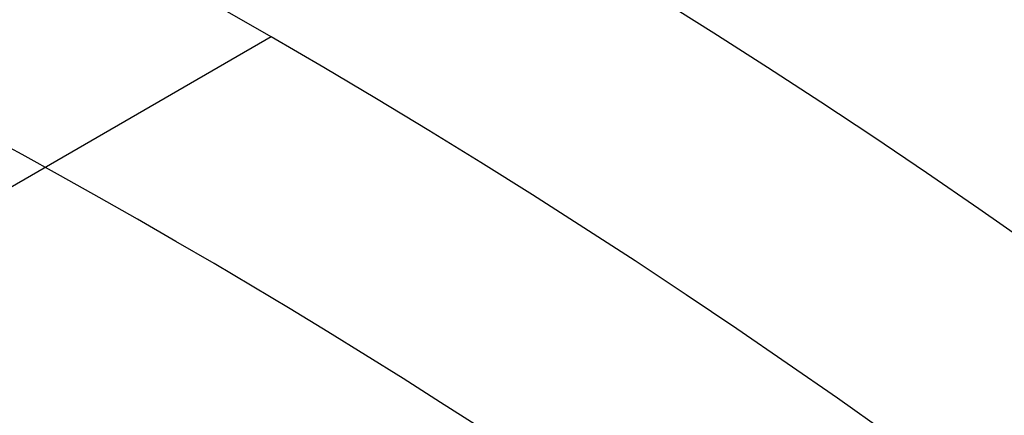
# Model space of a CAD drawing. Extents: x 12963 to 14406, y -2067 to -815.
# Tile 31 of 68: x 13704.5 to 13710.21, y -1579.08 to -1576.78. Entities that reach past the tile are written whole.
import ezdxf

# ---------------------------------------------------------------- set-up
doc = ezdxf.new("R2010")
doc.units = 0
doc.layers.get('0').update_dxf_attribs({"linetype": 'CONTINUOUS'})
doc.layers.add('COLOR', color=7, linetype='CONTINUOUS')

msp = doc.modelspace()

# ---------------------------------------------------------------- linework, layer by layer
msp.add_line((13705.95651096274, -1576.880930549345, 105.1250029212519), (13640.22927284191, -1614.828569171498, 105.1250029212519))
at = {"extrusion": (-0.224951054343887, -5.021987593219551e-14, 0.9743700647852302)}
msp.add_lwpolyline([(1579.050342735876, 13285.98414659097), (1578.539793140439, 13286.29311498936), (1578.031247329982, 13286.60677970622), (1577.524765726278, 13286.92512177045), (1577.020408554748, 13287.24812113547), (1576.518235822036, 13287.57575668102), (1576.018307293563, 13287.90800621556), (1575.520682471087, 13288.2448464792), (1575.025420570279, 13288.58625314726), (1574.532580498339, 13288.93220083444), (1574.042220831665, 13289.28266309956), (1573.554399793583, 13289.63761245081), (1573.069175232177, 13289.99702035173), (1572.586604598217, 13290.36085722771), (1572.106744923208, 13290.72909247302), (1571.629652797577, 13291.10169445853), (1571.155384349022, 13291.47863053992), (1570.683995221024, 13291.85986706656), (1570.215540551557, 13292.24536939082), (1569.750074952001, 13292.63510187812), (1569.287652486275, 13293.02902791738), (1568.828326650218, 13293.42710993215), (1568.372150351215, 13293.8293093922), (1567.919175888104, 13294.23558682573), (1567.469454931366, 13294.64590183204), (1567.023038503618, 13295.06021309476), (1566.579976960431, 13295.47847839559), (1566.140319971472, 13295.90065462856), (1565.704116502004, 13296.32669781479), (1565.271414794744, 13296.75656311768), (1564.842262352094, 13297.19020485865), (1564.41670591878, 13297.62757653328), (1563.99479146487, 13298.06863082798), (1563.57656416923, 13298.51331963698), (1563.162068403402, 13298.9615940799), (1562.751347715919, 13299.41340451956), (1562.344444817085, 13299.86870058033), (1561.941401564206, 13300.32743116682), (1561.542258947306, 13300.7895444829), (1561.147057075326, 13301.2549880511), (1560.755835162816, 13301.7237087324), (1560.368631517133, 13302.19565274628), (1559.985483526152, 13302.67076569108), (1559.606427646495, 13303.1489925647), (1559.231499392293, 13303.63027778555), (1558.860733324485, 13304.11456521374), (1558.494163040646, 13304.60179817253), (1558.131821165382, 13305.09191947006), (1557.773739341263, 13305.58487142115), (1557.419948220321, 13306.08059586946), (1557.070477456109, 13306.5790342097), (1556.725355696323, 13307.08012741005), (1556.384610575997, 13307.58381603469), (1556.048268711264, 13308.09004026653), (1555.716355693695, 13308.59873992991), (1555.388896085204, 13309.10985451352), (1555.065913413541, 13309.62332319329), (1554.747430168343, 13310.13908485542), (1554.433467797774, 13310.65707811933), (1554.124046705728, 13311.17724136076), (1553.81918624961, 13311.69951273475), (1553.518904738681, 13312.2238301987), (1553.223219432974, 13312.7501315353), (1552.932146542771, 13313.27835437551), (1552.645701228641, 13313.80843622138), (1552.36389760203, 13314.34031446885), (1552.086748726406, 13314.87392643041), (1551.814266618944, 13315.40920935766), (1551.546462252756, 13315.94610046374), (1551.283345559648, 13316.48453694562), (1551.024925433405, 13317.02445600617), (1550.7712097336, 13317.56579487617), (1550.522205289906, 13318.10849083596), (1550.277917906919, 13318.65248123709), (1550.038352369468, 13319.19770352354), (1549.80351244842, 13319.74409525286), (1549.573400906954, 13320.29159411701), (1549.348019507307, 13320.8401379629), (1549.127369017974, 13321.38966481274), (1548.911449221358, 13321.94011288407), (1548.700258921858, 13322.49142060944), (1548.493795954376, 13323.04352665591), (1548.292057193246, 13323.59636994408), (1548.095038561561, 13324.14988966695), (1547.902735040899, 13324.70402530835), (1547.715140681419, 13325.25871666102), (1547.532248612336, 13325.81390384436), (1547.354051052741, 13326.36952732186), (1547.180539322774, 13326.92552791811), (1547.011703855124, 13327.48184683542), (1546.847534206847, 13328.03842567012), (1546.688019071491, 13328.59520642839), (1546.533146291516, 13329.15213154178), (1546.38290287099, 13329.70914388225), (1546.237274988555, 13330.26618677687), (1546.096248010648, 13330.82320402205), (1545.959806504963, 13331.38013989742), (1545.827934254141, 13331.93693917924), (1545.700614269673, 13332.49354715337), (1545.57782880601, 13333.04990962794), (1545.459559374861, 13333.6059729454), (1545.345786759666, 13334.16168399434), (1545.236491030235, 13334.71699022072), (1545.131651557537, 13335.27183963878), (1545.031247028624, 13335.82618084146), (1544.935255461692, 13336.37996301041), (1544.843654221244, 13336.93313592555), (1544.756420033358, 13337.48564997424), (1544.673529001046, 13338.03745615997), (1544.594956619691, 13338.5885061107), (1544.520677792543, 13339.13875208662), (1544.450666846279, 13339.68814698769), (1544.384897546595, 13340.2366443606), (1544.323343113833, 13340.78419840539), (1544.265976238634, 13341.33076398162), (1544.21276909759, 13341.87629661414), (1544.163693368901, 13342.42075249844), (1544.118720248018, 13342.96408850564), (1544.077820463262, 13343.506262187), (1544.040964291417, 13344.04723177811), (1544.008121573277, 13344.58695620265), (1543.979261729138, 13345.12539507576), (1543.95435377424, 13345.66250870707), (1543.933366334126, 13346.19825810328), (1543.91626765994, 13346.73260497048), (1543.90302564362, 13347.26551171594), (1543.893607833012, 13347.79694144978), (1543.887981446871, 13348.32685798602), (1543.886113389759, 13348.8552258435), (1543.887912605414, 13349.37376676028), (1543.893331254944, 13349.89379999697), (1543.902400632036, 13350.41529203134), (1543.915151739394, 13350.93820868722), (1543.931615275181, 13351.46251513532), (1543.951821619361, 13351.98817589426), (1543.975800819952, 13352.51515483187), (1544.003582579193, 13353.04341516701), (1544.035196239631, 13353.57291947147), (1544.070670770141, 13354.10362967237), (1544.110034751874, 13354.6355070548), (1544.153316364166, 13355.16851226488), (1544.200543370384, 13355.7026053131), (1544.25174310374, 13356.23774557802), (1544.306942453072, 13356.77389181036), (1544.36616784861, 13357.3110021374), (1544.429445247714, 13357.84903406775), (1544.496800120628, 13358.38794449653), (1544.568257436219, 13358.92768971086), (1544.643841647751, 13359.46822539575), (1544.723576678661, 13360.00950664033), (1544.807485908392, 13360.55148794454), (1544.895592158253, 13361.09412322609), (1544.987917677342, 13361.63736582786), (1545.084484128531, 13362.18116852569), (1545.185312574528, 13362.72548353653), (1545.290423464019, 13363.27026252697), (1545.399836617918, 13363.81545662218), (1545.513571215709, 13364.36101641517), (1545.631645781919, 13364.90689197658), (1545.754078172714, 13365.45303286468), (1545.880885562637, 13365.99938813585), (1546.012084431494, 13366.54590635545), (1546.147690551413, 13367.09253560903), (1546.287718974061, 13367.63922351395), (1546.432184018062, 13368.18591723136), (1546.581099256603, 13368.73256347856), (1546.73447750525, 13369.27910854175), (1546.892330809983, 13369.82549828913), (1547.054670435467, 13370.37167818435), (1547.221506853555, 13370.91759330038), (1547.392849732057, 13371.46318833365), (1547.568707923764, 13372.00840761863), (1547.749089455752, 13372.55319514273), (1547.934001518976, 13373.09749456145), (1548.123450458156, 13373.64124921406), (1548.317441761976, 13374.1844021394), (1548.515980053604, 13374.72689609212), (1548.719069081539, 13375.26867355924), (1548.926711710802, 13375.80967677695), (1549.138909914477, 13376.34984774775), (1549.355664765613, 13376.8891282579), (1549.576976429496, 13377.42745989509), (1549.802844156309, 13377.96478406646), (1550.033266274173, 13378.5010420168), (1550.268240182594, 13379.03617484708), (1550.507762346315, 13379.57012353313), (1550.751828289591, 13380.10282894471), (1551.00043259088, 13380.63423186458), (1551.253568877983, 13381.16427300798), (1551.511229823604, 13381.6928930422), (1551.773407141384, 13382.22003260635), (1552.040091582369, 13382.74563233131), (1552.311272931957, 13383.26963285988), (1552.586940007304, 13383.79197486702), (1552.86708065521, 13384.31259908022), (1553.151681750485, 13384.83144630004), (1553.440729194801, 13385.34845742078), (1553.734207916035, 13385.8635734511), (1554.032101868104, 13386.37673553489), (1554.334394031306, 13386.88788497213), (1554.641066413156, 13387.39696323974), (1554.952100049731, 13387.9039120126), (1555.267475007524, 13388.40867318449), (1555.587170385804, 13388.91118888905), (1555.911164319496, 13389.41140152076), (1556.239433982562, 13389.90925375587), (1556.571955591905, 13390.40468857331), (1556.908704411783, 13390.89764927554), (1557.249654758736, 13391.38807950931), (1557.594780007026, 13391.87592328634), (1557.94405259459, 13392.36112500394), (1558.297444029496, 13392.84362946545), (1558.654924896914, 13393.32338190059), (1559.016464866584, 13393.80032798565), (1559.38203270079, 13394.2744138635), (1559.751596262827, 13394.74558616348), (1560.12512252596, 13395.21379202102), (1560.502577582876, 13395.67897909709), (1560.883926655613, 13396.14109559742), (1561.269134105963, 13396.60009029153), (1561.658163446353, 13397.05591253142), (1562.050977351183, 13397.50851227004), (1562.447537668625, 13397.95784007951), (1562.847805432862, 13398.403847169), (1563.251740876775, 13398.84648540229), (1563.659303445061, 13399.28570731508), (1564.070451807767, 13399.72146613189), (1564.485143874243, 13400.15371578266), (1564.903336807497, 13400.58241091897), (1565.324987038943, 13401.0075069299), (1565.750050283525, 13401.42895995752), (1566.178481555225, 13401.84672691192), (1566.610235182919, 13402.26076548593), (1567.045264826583, 13402.67103416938), (1567.483523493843, 13403.0774922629), (1567.924963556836, 13403.48009989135), (1568.369536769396, 13403.87881801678), (1568.817194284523, 13404.27360845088), (1569.267886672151, 13404.6644338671), (1569.721563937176, 13405.05125781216), (1570.178175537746, 13405.43404471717), (1570.637670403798, 13405.81275990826), (1571.099996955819, 13406.18736961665), (1571.565103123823, 13406.55784098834), (1572.032936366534, 13406.9241420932), (1572.503443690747, 13407.28624193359), (1572.976571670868, 13407.64411045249), (1573.452266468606, 13407.99771854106), (1573.930473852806, 13408.34703804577), (1574.411139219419, 13408.69204177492), (1574.894207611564, 13409.03270350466), (1575.379623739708, 13409.36899798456), (1575.867332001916, 13409.70090094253), (1576.357276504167, 13410.02838908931), (1576.849401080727, 13410.3514401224), (1577.343649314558, 13410.67003272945), (1577.839964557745, 13410.98414659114)], dxfattribs=at)
at = {"extrusion": (-0.2249510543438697, 2.144614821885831e-14, 0.9743700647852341)}
msp.add_lwpolyline([(1579.357341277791, 13410.63037576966), (1578.843227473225, 13410.32278646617), (1578.33109990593, 13410.01044587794), (1577.821019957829, 13409.6933725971), (1577.31304882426, 13409.37158631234), (1576.807247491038, 13409.04510780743), (1576.303676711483, 13408.7139589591), (1575.80239698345, 13408.37816273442), (1575.303468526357, 13408.03774318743), (1574.806951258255, 13407.69272545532), (1574.312904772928, 13407.34313575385), (1573.821388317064, 13406.9890013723), (1573.332460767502, 13406.63035066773), (1572.846180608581, 13406.26721305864), (1572.362605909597, 13405.89961901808), (1571.881794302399, 13405.52760006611), (1571.403802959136, 13405.15118876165), (1570.928688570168, 13404.77041869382), (1570.456507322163, 13404.38532447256), (1569.987314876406, 13403.99594171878), (1569.521166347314, 13403.60230705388), (1569.058116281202, 13403.20445808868), (1568.598218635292, 13402.80243341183), (1568.141526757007, 13402.39627257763), (1567.688093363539, 13401.98601609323), (1567.237970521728, 13401.57170540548), (1566.791209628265, 13401.15338288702), (1566.34786139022, 13400.73109182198), (1565.907975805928, 13400.30487639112), (1565.471602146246, 13399.87478165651), (1565.038788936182, 13399.4408535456), (1564.609583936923, 13399.00313883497), (1564.184034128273, 13398.5616851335), (1563.762185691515, 13398.11654086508), (1563.344083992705, 13397.66775525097), (1562.929773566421, 13397.21537829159), (1562.519298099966, 13396.75946074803), (1562.11270041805, 13396.30005412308), (1561.71002246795, 13395.83721064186), (1561.311305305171, 13395.37098323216), (1560.916589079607, 13394.90142550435), (1560.525913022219, 13394.42859173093), (1560.139315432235, 13393.95253682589), (1559.756833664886, 13393.47331632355), (1559.37850411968, 13392.99098635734), (1559.004362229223, 13392.50560363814), (1558.634442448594, 13392.01722543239), (1558.268778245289, 13391.52590954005), (1557.90740208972, 13391.03171427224), (1557.550345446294, 13390.53469842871), (1557.197638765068, 13390.03492127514), (1556.849311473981, 13389.53244252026), (1556.50539197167, 13389.02732229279), (1556.165907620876, 13388.51962111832), (1555.830884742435, 13388.00939989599), (1555.50034860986, 13387.49671987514), (1555.174323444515, 13386.98164263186), (1554.852832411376, 13386.46423004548), (1554.53589761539, 13385.944544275), (1554.223540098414, 13385.42264773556), (1553.915779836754, 13384.89860307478), (1553.61263573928, 13384.37247314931), (1553.314125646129, 13383.8443210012), (1553.02026632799, 13383.31420983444), (1552.731073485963, 13382.78220299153), (1552.44656175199, 13382.24836393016), (1552.166744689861, 13381.71275619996), (1551.891634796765, 13381.17544341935), (1551.621243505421, 13380.63648925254), (1551.355581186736, 13380.09595738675), (1551.094657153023, 13379.55391150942), (1550.838479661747, 13379.01041528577), (1550.587055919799, 13378.46553233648), (1550.340392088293, 13377.91932621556), (1550.098493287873, 13377.37186038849), (1549.861363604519, 13376.82319821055), (1549.629006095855, 13376.27340290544), (1549.401422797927, 13375.72253754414), (1549.178614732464, 13375.17066502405), (1548.960581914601, 13374.61784804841), (1548.747323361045, 13374.06414910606), (1548.538837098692, 13373.50963045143), (1548.335120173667, 13372.95435408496), (1548.136168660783, 13372.39838173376), (1547.941977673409, 13371.84177483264), (1547.752541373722, 13371.28459450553), (1547.567852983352, 13370.7269015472), (1547.38790479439, 13370.16875640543), (1547.212688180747, 13369.61021916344), (1547.042193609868, 13369.05134952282), (1546.876410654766, 13368.49220678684), (1546.715328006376, 13367.93284984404), (1546.558933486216, 13367.37333715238), (1546.407214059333, 13366.81372672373), (1546.260155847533, 13366.25407610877), (1546.117744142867, 13365.69444238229), (1545.979963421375, 13365.13488212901), (1545.846797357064, 13364.57545142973), (1545.718228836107, 13364.01620584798), (1545.594239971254, 13363.45720041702), (1545.474812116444, 13362.89848962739), (1545.359925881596, 13362.34012741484), (1545.249561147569, 13361.78216714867), (1545.143697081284, 13361.22466162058), (1545.042312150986, 13360.66766303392), (1544.945384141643, 13360.11122299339), (1544.852890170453, 13359.55539249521), (1544.764806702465, 13359.0002219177), (1544.681109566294, 13358.44576101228), (1544.601773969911, 13357.892058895), (1544.526774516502, 13357.33916403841), (1544.456085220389, 13356.78712426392), (1544.38967952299, 13356.2359867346), (1544.327530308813, 13355.68579794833), (1544.269609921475, 13355.13660373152), (1544.215890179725, 13354.58844923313), (1544.166342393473, 13354.04137891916), (1544.120937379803, 13353.49543656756), (1544.079645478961, 13352.95066526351), (1544.042436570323, 13352.40710739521), (1544.009280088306, 13351.86480464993), (1543.980145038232, 13351.32379801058), (1543.955000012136, 13350.7841277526), (1543.933813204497, 13350.24583344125), (1543.91655242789, 13349.70895392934), (1543.903185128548, 13349.17352735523), (1543.89367840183, 13348.63959114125), (1543.887999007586, 13348.10718199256), (1543.886113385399, 13347.57633589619), (1543.887865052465, 13347.06469261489), (1543.893140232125, 13346.55159596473), (1543.901968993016, 13346.03707813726), (1543.914381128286, 13345.52117194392), (1543.93040614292, 13345.00391081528), (1543.950073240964, 13344.48532880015), (1543.973411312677, 13343.96546056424), (1544.000448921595, 13343.44434138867), (1544.031214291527, 13342.92200716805), (1544.06573529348, 13342.39849440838), (1544.104039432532, 13341.87384022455), (1544.146153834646, 13341.34808233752), (1544.192105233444, 13340.82125907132), (1544.241919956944, 13340.29340934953), (1544.295623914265, 13339.76457269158), (1544.353242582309, 13339.23478920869), (1544.414800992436, 13338.70409959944), (1544.480323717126, 13338.17254514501), (1544.54983485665, 13337.64016770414), (1544.623358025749, 13337.1070097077), (1544.700916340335, 13336.5731141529), (1544.78253240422, 13336.0385245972), (1544.868228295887, 13335.50328515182), (1544.958025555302, 13334.96744047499), (1545.051945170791, 13334.43103576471), (1545.150007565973, 13333.89411675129), (1545.252232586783, 13333.35672968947), (1545.358639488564, 13332.81892135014), (1545.46924692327, 13332.28073901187), (1545.584072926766, 13331.74223045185), (1545.703134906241, 13331.2034439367), (1545.826449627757, 13330.66442821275), (1545.954033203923, 13330.12523249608), (1546.08590108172, 13329.58590646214), (1546.222068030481, 13329.0465002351), (1546.36254813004, 13328.5070643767), (1546.507354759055, 13327.96764987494), (1546.656500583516, 13327.42830813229), (1546.80999754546, 13326.88909095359), (1546.967856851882, 13326.35005053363), (1547.130088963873, 13325.8112394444), (1547.296703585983, 13325.27271062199), (1547.467709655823, 13324.73451735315), (1547.643115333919, 13324.19671326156), (1547.822927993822, 13323.65935229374), (1548.007154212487, 13323.1224887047), (1548.195799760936, 13322.58617704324), (1548.388869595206, 13322.05047213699), (1548.586367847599, 13321.51542907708), (1548.788297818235, 13320.98110320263), (1548.994661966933, 13320.44755008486), (1549.20546190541, 13319.914825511), (1549.420698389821, 13319.38298546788), (1549.640371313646, 13318.8520861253), (1549.864479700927, 13318.32218381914), (1550.093021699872, 13317.79333503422), (1550.325994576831, 13317.26559638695), (1550.563394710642, 13316.73902460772), (1550.805217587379, 13316.21367652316), (1551.051457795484, 13315.68960903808), (1551.302109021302, 13315.16687911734), (1551.557164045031, 13314.64554376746), (1551.816614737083, 13314.12566001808), (1552.080452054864, 13313.60728490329), (1552.348666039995, 13313.09047544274), (1552.62124581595, 13312.57528862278), (1552.898179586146, 13312.06178137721), (1553.179454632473, 13311.55001056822), (1553.465057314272, 13311.040032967), (1553.754973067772, 13310.5319052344), (1554.049186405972, 13310.02568390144), (1554.347680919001, 13309.52142534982), (1554.650439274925, 13309.01918579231), (1554.957443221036, 13308.51902125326), (1555.268673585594, 13308.02098754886), (1555.584110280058, 13307.5251402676), (1555.903732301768, 13307.03153475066), (1556.227517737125, 13306.54022607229), (1556.555443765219, 13306.05126902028), (1556.887486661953, 13305.56471807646), (1557.223621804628, 13305.08062739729), (1557.563823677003, 13304.59905079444), (1557.90806587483, 13304.12004171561), (1558.256321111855, 13303.6436532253), (1558.608561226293, 13303.16993798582), (1558.964757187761, 13302.69894823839), (1559.324879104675, 13302.23073578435), (1559.688896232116, 13301.76535196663), (1560.056776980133, 13301.30284765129), (1560.428488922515, 13300.8432732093), (1560.803998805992, 13300.38667849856), (1561.183272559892, 13299.93311284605), (1561.566275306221, 13299.48262503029), (1561.952971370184, 13299.035263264), (1562.34332429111, 13298.59107517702), (1562.737296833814, 13298.15010779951), (1563.134851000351, 13297.71240754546), (1563.535948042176, 13297.27802019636), (1563.940548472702, 13296.84699088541), (1564.348612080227, 13296.41936408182), (1564.760097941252, 13295.99518357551), (1565.174964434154, 13295.57449246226), (1565.593169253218, 13295.15733312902), (1566.014669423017, 13294.74374723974), (1566.439421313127, 13294.33377572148), (1566.867380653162, 13293.92745875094), (1567.298502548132, 13293.52483574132), (1567.732741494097, 13293.12594532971), (1568.170051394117, 13292.73082536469), (1568.610385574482, 13292.33951289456), (1569.053696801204, 13291.95204415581), (1569.499937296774, 13291.56845456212), (1569.949058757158, 13291.18877869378), (1570.401012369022, 13290.81305028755), (1570.855748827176, 13290.44130222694), (1571.313218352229, 13290.07356653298), (1571.773370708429, 13289.70987435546), (1572.236155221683, 13289.35025596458), (1572.701520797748, 13288.99474074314), (1573.16941594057, 13288.64335717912), (1573.639788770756, 13288.29613285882), (1574.112587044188, 13287.95309446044), (1574.587758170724, 13287.61426774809), (1575.065249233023, 13287.27967756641), (1575.545007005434, 13286.94934783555), (1576.026977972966, 13286.62330154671), (1576.511108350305, 13286.30156075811), (1576.997344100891, 13285.98414659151)], dxfattribs=at)
msp.add_lwpolyline([(13704.34545455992, -1574.50333185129), (13704.67571545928, -1574.668964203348), (13705.00463616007, -1574.837208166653), (13705.3321938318, -1575.008054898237), (13705.65836564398, -1575.181495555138), (13705.98312876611, -1575.35752129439), (13706.3064603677, -1575.536123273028), (13706.62833761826, -1575.717292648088), (13706.9487376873, -1575.901020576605), (13707.26763774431, -1576.087298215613), (13707.58501495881, -1576.276116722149), (13707.9008465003, -1576.467467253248), (13708.21510953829, -1576.661340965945), (13708.52778124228, -1576.857729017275), (13708.83883878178, -1577.056622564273), (13709.1482593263, -1577.258012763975), (13709.45602004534, -1577.461890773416), (13709.76209810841, -1577.668247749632), (13710.06647068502, -1577.877074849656), (13710.36911494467, -1578.088363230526)])
at = {"extrusion": (0, 0, -1)}
for centre, radius, start, end in [((-13684.04743158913, -1614.828569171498, -259.6250029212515), 65.00000000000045, 329.9999999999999, 149.9999999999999), ((-13684.04743158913, -1614.828569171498, -89.37470231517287), 70.9424557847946, 330.0000000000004, 150.0000000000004), ((-13684.04743158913, -1614.828569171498, -46.50000292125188), 70.9424557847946, 330.0000000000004, 150.0000000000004), ((-13684.04743158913, -1614.828569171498, -259.6250029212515), 64, 330.0000000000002, 150.0000000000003), ((-13684.04743158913, -1614.828569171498, -88.12500292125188), 52.09123273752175, 330.0000000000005, 150.0000000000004), ((-13684.04743158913, -1614.828569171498, -62.12500292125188), 47.03455676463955, 330.0000000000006, 150.0000000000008), ((-13684.04743158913, -1614.828569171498, -199.6250029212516), 39.9999999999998, 330.0000000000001, 150.0000000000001)]:
    msp.add_arc(centre, radius, start, end, dxfattribs=at)
for centre, radius, start, end in [((13684.04743158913, -1614.828569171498, 89.37470231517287), 73.2424557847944, 29.99999999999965, 209.9999999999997), ((13684.04743158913, -1614.828569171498, 46.50000292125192), 71.74245578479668, 52.49999999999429, 187.5000000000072), ((13684.04743163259, -1614.828569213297, 88.63012703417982), 71.44457953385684, 30.00000004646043, 209.9999999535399), ((13684.04743158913, -1614.828569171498, 89.05580518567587), 71.21139006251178, 29.99999999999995, 210.0000000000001), ((13684.04743158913, -1614.828569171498, 68.68735261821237), 73.24245578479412, 29.99999999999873, 71.59230499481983), ((13684.04743158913, -1614.828569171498, 67.93735261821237), 70.94245578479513, 30.00000000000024, 73.72660024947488), ((13684.04743158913, -1614.828569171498, 245.6831232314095), 65.00000000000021, 29.99999999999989, 209.9999999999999), ((13684.04743158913, -1614.828569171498, 245.6831232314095), 64.00000000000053, 29.99999999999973, 209.9999999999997), ((13684.04743158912, -1614.828569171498, 211.3914713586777), 58.0132689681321, 29.99999999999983, 210), ((13684.04743158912, -1614.828569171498, 212.0545527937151), 57.26209357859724, 30.00000000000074, 209.9999999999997), ((13684.04743158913, -1614.828569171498, 67.12500292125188), 53.58193971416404, 29.99999999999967, 209.9999999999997), ((13684.04743158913, -1614.828569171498, 65.62055118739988), 53.58193971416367, 29.99999999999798, 209.999999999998), ((13684.04743158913, -1614.828569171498, 67.12500292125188), 52.0912327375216, 29.99999999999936, 209.9999999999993), ((13684.04743158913, -1614.828569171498, 77.62500292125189), 52.09123273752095, 29.99999999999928, 209.9999999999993), ((13684.04743158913, -1614.828569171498, 105.1250029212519), 43.81815874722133, 30.00000000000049, 210.0000000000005), ((13684.04743158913, -1614.828569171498, 52.53957701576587), 42.50584972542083, 30.00000000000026, 210.0000000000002), ((13684.04743158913, -1614.828569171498, 200.6250029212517), 39.87443803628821, 30.00000000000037, 210.0000000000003), ((13684.04743158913, -1614.828569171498, 89.37470231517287), 73.24245578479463, 209.9999999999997, 29.99999999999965)]:
    msp.add_arc(centre, radius, start, end)
at = {"layer": 'COLOR', "extrusion": (0, 0, -1)}
for centre, radius, start, end in [((-13684.04743872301, -1614.828586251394, 10.54089386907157), 152.392098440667, 333.3815781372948, 153.3815781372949), ((-13684.04743872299, -1614.828586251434, -22.44590218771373), 75.00000000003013, 63.38157813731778, 153.3815781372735), ((-13684.04743872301, -1614.828586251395, -32.97295255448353), 75.00000000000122, 63.38157813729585, 243.3815781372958), ((-13684.04743872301, -1614.828586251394, -18.68835025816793), 83.81579491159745, 333.3815781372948, 153.3815781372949), ((-13684.047438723, -1614.828586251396, -43.50000292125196), 73.00000000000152, 63.38157813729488, 243.3815781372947), ((-13684.047438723, -1614.828586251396, -43.50000292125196), 73.00000000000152, 63.38157813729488, 243.3815781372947), ((-13684.04743872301, -1614.828586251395, -33.3991820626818), 73.00000000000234, 63.3815781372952, 243.3815781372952), ((-13684.04743872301, -1614.828586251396, -43.50000292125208), 75.00000000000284, 63.38157813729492, 243.3815781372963), ((-13684.04743872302, -1614.828586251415, -26.2000005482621), 61.09154780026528, 333.3815781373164, 153.3815781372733), ((-13684.04743872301, -1614.828586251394, 10.54089386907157), 152.3920984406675, 153.3815781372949, 333.3815781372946), ((-13684.05554107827, -1614.824543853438, -28.2000005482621), 59.50000000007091, 333.3815781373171, 153.3815781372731), ((-13684.05554107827, -1614.824543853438, -26.2000005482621), 59.50000000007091, 333.3815781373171, 153.3815781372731), ((-13684.04743872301, -1614.828586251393, -43.50000292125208), 75.00000000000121, 243.3815781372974, 63.38157813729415), ((-13684.04743872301, -1614.828586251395, -32.97295255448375), 74.9999999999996, 243.3815781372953, 63.38157813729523), ((-13684.047438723, -1614.828586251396, -43.50000292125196), 73.0000000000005, 243.3815781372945, 63.38157813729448), ((-13684.047438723, -1614.828586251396, -43.50000292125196), 73.0000000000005, 243.3815781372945, 63.38157813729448), ((-13684.04743872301, -1614.828586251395, -33.39918206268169), 72.99999999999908, 243.3815781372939, 63.38157813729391), ((-13684.05554107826, -1614.824543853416, -27.2000005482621), 59.5000000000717, 333.381578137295, 153.381578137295), ((-13684.05554107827, -1614.824543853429, -38.60000054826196), 35.0000000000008, 333.3815781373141, 153.3815781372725), ((-13684.04743872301, -1614.828586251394, -18.68835025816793), 83.81579491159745, 153.3815781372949, 333.3815781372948)]:
    msp.add_arc(centre, radius, start, end, dxfattribs=at)
at = {"layer": 'COLOR'}
for centre, radius, start, end in [((13684.04743872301, -1614.828586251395, -35.79999945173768), 153, 26.61842186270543, 206.618421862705), ((13684.04743872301, -1614.828586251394, -11.46081713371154), 152.9999999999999, 26.61842186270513, 206.6184218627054), ((13684.04743872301, -1614.828586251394, -23.63040829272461), 153.0000000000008, 26.61842186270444, 206.6184218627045), ((13684.047438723, -1614.828586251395, -10.90949982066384), 152.8342956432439, 26.61842186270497, 206.6184218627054), ((13684.04743872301, -1614.828586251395, -35.79999945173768), 150, 26.61842186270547, 206.618421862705), ((13684.04743872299, -1614.828586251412, 23.2983612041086), 73.00000000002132, 28.21016307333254, 70.02156144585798), ((13684.04743872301, -1614.828586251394, -11.46081713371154), 153, 206.6184218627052, 26.6184218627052), ((13684.04743872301, -1614.828586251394, -35.79999945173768), 153, 206.6184218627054, 26.61842186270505), ((13684.04743872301, -1614.828586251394, -23.63040829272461), 153.0000000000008, 206.618421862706, 26.61842186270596), ((13684.047438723, -1614.828586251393, -10.90949982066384), 152.8342956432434, 206.6184218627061, 26.61842186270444), ((13684.04743872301, -1614.828586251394, -35.79999945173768), 150, 206.6184218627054, 26.61842186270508), ((13684.04743872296, -1614.828586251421, 30.30000054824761), 61.50000000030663, 28.45218492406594, 69.77876072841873), ((13684.04743872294, -1614.828586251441, 28.20000054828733), 61.50000000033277, 28.45218492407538, 69.77876072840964), ((13684.04743872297, -1614.828586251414, 29.2500005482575), 61.50000000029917, 28.45218492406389, 69.77876072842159)]:
    msp.add_arc(centre, radius, start, end, dxfattribs=at)

doc.saveas('drawing.dxf')
